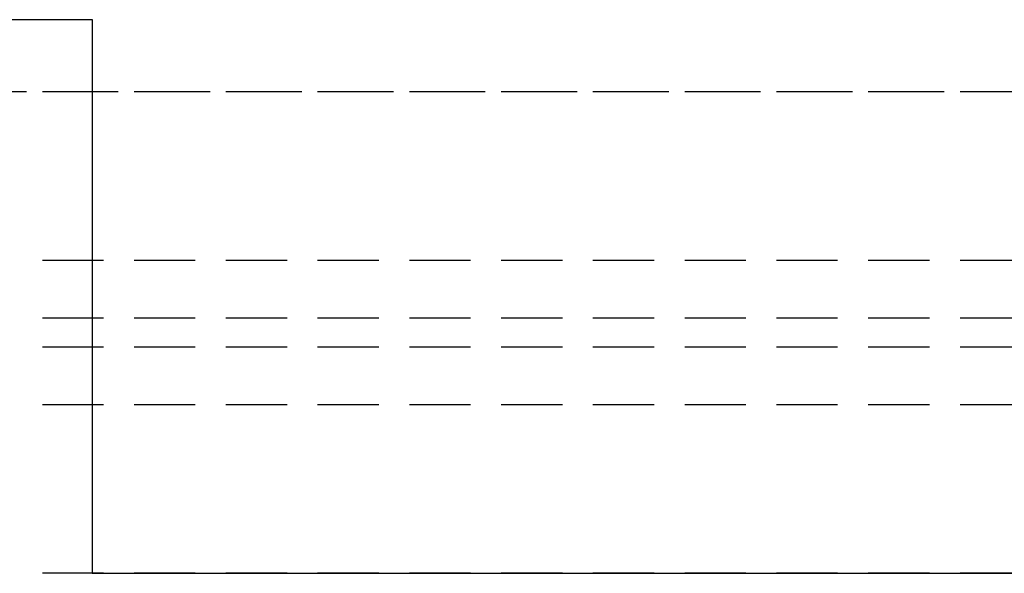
# Model space of a CAD drawing. Header units: millimetres. Extents: x 410 to 11678, y 2765 to 7100.
# Tile 4 of 40: x 700 to 904, y 2765 to 2880. Entities that reach past the tile are written whole.
import ezdxf

# ---------------------------------------------------------------- set-up
doc = ezdxf.new("R2010")
doc.units = ezdxf.units.MM
doc.header["$LTSCALE"] = 10
doc.linetypes.add('HIDDEN', pattern=[1.905, 1.27, -0.635])
doc.layers.add('Caillebotis', color=1, linetype='Continuous', lineweight=25)
doc.layers.add('Plancher inferieur', color=7, linetype='Continuous')

msp = doc.modelspace()

# ---------------------------------------------------------------- linework, layer by layer
at = {"layer": 'Caillebotis'}
for p, q in [((415.02, 2880.44), (715.02, 2880.44)), ((715.02, 2880.44), (715.02, 2765.44)), ((715.02, 2765.44), (1780, 2765.44))]:
    msp.add_line(p, q, dxfattribs=at)
at = {"layer": 'Plancher inferieur', "linetype": 'HIDDEN'}
for p, q in [((6680.02, 2865.44), (410.02, 2865.44)), ((3235.02, 2865.44), (695.02, 2865.44)), ((6680.02, 2830.44), (410.02, 2830.44)), ((6680.02, 2818.44), (410.02, 2818.44)), ((6680.02, 2812.44), (410.02, 2812.44)), ((6680.02, 2800.44), (410.02, 2800.44)), ((6680.02, 2765.44), (410.02, 2765.44))]:
    msp.add_line(p, q, dxfattribs=at)

doc.saveas('drawing.dxf')
